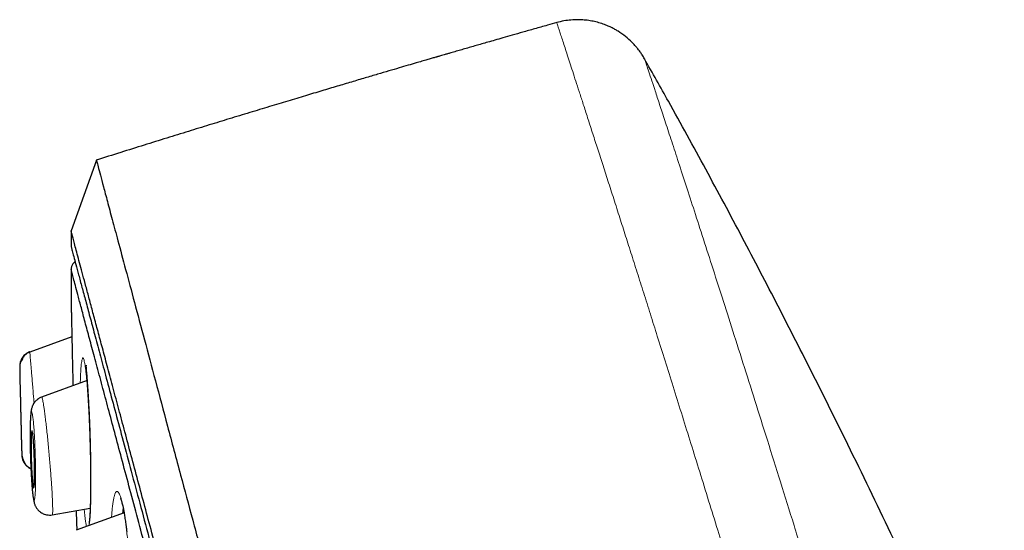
# Model space of a CAD drawing. Header units: millimetres. Extents: x 8 to 846, y 12 to 2113.
# Tile 256 of 256: x 87 to 119, y 1870 to 1887. Entities that reach past the tile are written whole.
import ezdxf

# ---------------------------------------------------------------- set-up
doc = ezdxf.new("R2010")
doc.units = ezdxf.units.MM

msp = doc.modelspace()

# ---------------------------------------------------------------- linework, layer by layer
at = {"color": 7, "linetype": 'Continuous', "lineweight": 30}
for p, q in [((89.498, 1882.285), (88.677, 1879.997)), ((89.506, 1882.254), (89.498, 1882.285)), ((88.703, 1876.56), (87.339, 1876.064)), ((89.197, 1875.14), (87.719, 1874.602)), ((88.065, 1870.784), (89.299, 1871.002)), ((90.398, 1870.85), (88.845, 1870.285))]:
    msp.add_line(p, q, dxfattribs=at)
at = {"color": 8, "linetype": 'Continuous', "lineweight": 0}
msp.add_line((88.703, 1876.569), (87.338, 1876.072), dxfattribs=at)
at = {"color": 8, "linetype": 'Continuous', "lineweight": 0, "flags": 128}
msp.add_lwpolyline([(89.308, 1872.355), (89.309, 1872.372), (89.31, 1872.373)], dxfattribs=at)
at = {"color": 7, "linetype": 'Continuous', "lineweight": 30}
for radius, start, end in [(220, 179.84221, 179.97459), (220, 180.16965, 180.53309), (221.7, 180.98137, 181.14304), (221.7, 181.62066, 181.72373), (220, 182.20629, 182.37003)]:
    msp.add_arc((308.676, 1879.391), radius, start, end, dxfattribs=at)
for points, knots in [([(104.444, 1886.745), (104.344, 1886.717), (104.103, 1886.649), (103.735, 1886.545), (103.351, 1886.437), (103.01, 1886.339), (102.709, 1886.254), (102.447, 1886.179), (102.217, 1886.113), (102.013, 1886.055), (101.827, 1886.001), (101.642, 1885.948), (101.458, 1885.895), (101.275, 1885.842), (101.124, 1885.798), (101, 1885.763), (100.899, 1885.733), (100.8, 1885.705), (100.712, 1885.679), (100.646, 1885.66), (100.602, 1885.647), (100.568, 1885.638), (100.534, 1885.628), (100.488, 1885.614), (100.43, 1885.598), (100.343, 1885.572), (100.221, 1885.537), (100.058, 1885.489), (99.855, 1885.43), (99.608, 1885.358), (99.316, 1885.272), (98.985, 1885.175), (98.616, 1885.067), (98.21, 1884.947), (97.772, 1884.817), (97.303, 1884.678), (96.806, 1884.53), (96.274, 1884.37), (95.707, 1884.2), (95.105, 1884.018), (94.468, 1883.825), (93.817, 1883.627), (93.153, 1883.423), (92.478, 1883.215), (91.773, 1882.998), (91.04, 1882.769), (90.278, 1882.531), (89.761, 1882.368), (89.497, 1882.285)], [0, 0, 0, 0, 0.020064, 0.0480602, 0.0736181, 0.0967374, 0.1163828, 0.1338414, 0.1491132, 0.162287, 0.1746054, 0.1864689, 0.1992162, 0.2113928, 0.2232111, 0.2294155, 0.2362334, 0.243346, 0.2493179, 0.2537951, 0.2566317, 0.258203, 0.2604585, 0.263512, 0.2673634, 0.2720126, 0.2809307, 0.2918191, 0.3046779, 0.3216818, 0.34123, 0.3633225, 0.3879593, 0.4151404, 0.4448658, 0.4757958, 0.5090705, 0.5446899, 0.5826539, 0.6229625, 0.6656156, 0.7106132, 0.7539203, 0.7991972, 0.8464437, 0.8956598, 0.9468453, 1, 1, 1, 1]), ([(107.296, 1885.572), (107.271, 1885.616), (107.225, 1885.693), (107.159, 1885.789), (107.105, 1885.861), (107.05, 1885.931), (106.982, 1886.011), (106.859, 1886.141), (106.681, 1886.301), (106.487, 1886.437), (106.331, 1886.528), (106.211, 1886.591), (106.069, 1886.655), (105.901, 1886.717), (105.72, 1886.769), (105.53, 1886.808), (105.335, 1886.833), (105.125, 1886.842), (104.904, 1886.833), (104.674, 1886.803), (104.522, 1886.765), (104.444, 1886.745)], [0, 0, 0, 0, 0.045352, 0.080625, 0.105401, 0.12651, 0.161719, 0.199455, 0.2887, 0.377035, 0.412205, 0.452296, 0.499277, 0.553073, 0.613517, 0.668768, 0.728197, 0.79148, 0.858213, 0.927907, 1, 1, 1, 1]), ([(139.297, 1803.331), (139.098, 1804.139), (138.658, 1805.924), (137.943, 1808.676), (137.16, 1811.59), (136.305, 1814.647), (135.377, 1817.845), (134.37, 1821.185), (133.33, 1824.513), (132.256, 1827.831), (131.151, 1831.138), (130.013, 1834.434), (128.877, 1837.629), (127.744, 1840.723), (126.619, 1843.718), (125.468, 1846.703), (124.291, 1849.678), (123.087, 1852.643), (121.858, 1855.597), (120.601, 1858.54), (119.318, 1861.471), (118.008, 1864.39), (116.668, 1867.295), (115.299, 1870.187), (114.001, 1872.858), (112.778, 1875.312), (111.636, 1877.551), (110.473, 1879.779), (109.286, 1881.993), (108.228, 1883.925), (107.554, 1885.112), (107.293, 1885.57)], [0, 0, 0, 0, 0.0282117, 0.0623153, 0.0964057, 0.1304851, 0.1699046, 0.209315, 0.2487186, 0.2881182, 0.3275177, 0.3669207, 0.4063308, 0.442466, 0.4786108, 0.5147629, 0.5509198, 0.5870791, 0.6232385, 0.6593958, 0.6955502, 0.7317018, 0.7678508, 0.8039978, 0.8401438, 0.8685432, 0.8969406, 0.9253353, 0.953727, 0.9821163, 1, 1, 1, 1]), ([(89.498, 1882.285), (89.5, 1882.275), (89.506, 1882.254), (89.551, 1882.085), (89.623, 1881.818), (89.724, 1881.442), (89.852, 1880.962), (90.009, 1880.377), (90.204, 1879.65), (90.442, 1878.762), (90.729, 1877.692), (91.052, 1876.485), (91.41, 1875.146), (91.803, 1873.68), (92.209, 1872.166), (92.621, 1870.628), (93.035, 1869.085), (93.47, 1867.459), (93.927, 1865.754), (94.405, 1863.97), (94.903, 1862.114), (95.419, 1860.187), (95.953, 1858.195), (96.503, 1856.14), (97.069, 1854.028), (97.65, 1851.861), (98.244, 1849.644), (98.851, 1847.379), (99.503, 1844.944), (100.202, 1842.335), (100.948, 1839.551), (101.704, 1836.73), (102.468, 1833.878), (103.238, 1831.004), (103.976, 1828.251), (104.679, 1825.629), (105.345, 1823.143), (106.01, 1820.66), (106.673, 1818.185), (107.333, 1815.723), (107.988, 1813.277), (108.638, 1810.852), (109.281, 1808.454), (109.915, 1806.086), (110.54, 1803.752), (111.155, 1801.459), (111.758, 1799.21), (112.348, 1797.008), (112.955, 1794.739), (113.578, 1792.418), (114.209, 1790.062), (114.817, 1787.794), (115.399, 1785.621), (115.956, 1783.541), (116.303, 1782.245), (116.477, 1781.597)], [0, 0, 0, 0, 0.017859, 0.035717, 0.053574, 0.07143, 0.089287, 0.107143, 0.125, 0.145832, 0.166666, 0.1875, 0.208333, 0.229166, 0.249999, 0.267856, 0.285713, 0.303571, 0.321429, 0.339287, 0.357144, 0.375001, 0.392858, 0.410715, 0.428572, 0.446429, 0.464286, 0.482143, 0.500002, 0.520835, 0.541668, 0.562501, 0.583334, 0.604167, 0.624999, 0.642856, 0.660713, 0.678571, 0.696428, 0.714286, 0.732144, 0.750003, 0.76786, 0.785718, 0.803575, 0.821433, 0.839289, 0.857146, 0.875003, 0.895835, 0.916668, 0.9375, 0.958333, 0.979167, 1, 1, 1, 1]), ([(118.452, 1768.871), (118.451, 1768.876), (118.448, 1768.887), (118.425, 1768.973), (118.388, 1769.11), (118.336, 1769.304), (118.27, 1769.552), (118.188, 1769.856), (118.095, 1770.202), (117.993, 1770.586), (117.881, 1771.003), (117.758, 1771.463), (117.623, 1771.967), (117.476, 1772.514), (117.313, 1773.124), (117.132, 1773.8), (116.933, 1774.546), (116.72, 1775.34), (116.495, 1776.181), (116.257, 1777.071), (116.005, 1778.008), (115.749, 1778.965), (115.489, 1779.937), (115.226, 1780.915), (114.955, 1781.929), (114.674, 1782.978), (114.383, 1784.061), (114.075, 1785.211), (113.749, 1786.429), (113.403, 1787.717), (113.048, 1789.041), (112.683, 1790.401), (112.309, 1791.797), (111.925, 1793.23), (111.542, 1794.657), (111.164, 1796.072), (110.791, 1797.464), (110.413, 1798.876), (110.03, 1800.307), (109.642, 1801.756), (109.237, 1803.267), (108.816, 1804.839), (108.378, 1806.474), (107.935, 1808.126), (107.487, 1809.796), (107.034, 1811.484), (106.576, 1813.192), (106.127, 1814.867), (105.689, 1816.504), (105.263, 1818.095), (104.837, 1819.688), (104.409, 1821.283), (103.981, 1822.881), (103.541, 1824.526), (103.087, 1826.217), (102.622, 1827.953), (102.157, 1829.687), (101.692, 1831.419), (101.228, 1833.15), (100.765, 1834.877), (100.318, 1836.547), (99.887, 1838.155), (99.474, 1839.7), (99.064, 1841.229), (98.659, 1842.742), (98.258, 1844.24), (97.867, 1845.699), (97.487, 1847.12), (97.116, 1848.502), (96.75, 1849.867), (96.389, 1851.215), (96.032, 1852.546), (95.679, 1853.859), (95.333, 1855.15), (94.989, 1856.436), (94.648, 1857.711), (94.309, 1858.975), (93.979, 1860.21), (93.656, 1861.414), (93.342, 1862.589), (93.04, 1863.715), (92.751, 1864.793), (92.475, 1865.825), (92.206, 1866.827), (91.945, 1867.798), (91.693, 1868.74), (91.448, 1869.65), (91.213, 1870.527), (90.985, 1871.379), (90.764, 1872.204), (90.551, 1873.001), (90.349, 1873.757), (90.158, 1874.472), (89.977, 1875.145), (89.811, 1875.767), (89.657, 1876.339), (89.517, 1876.862), (89.387, 1877.347), (89.267, 1877.792), (89.158, 1878.197), (89.06, 1878.564), (88.972, 1878.889), (88.895, 1879.179), (88.828, 1879.428), (88.773, 1879.635), (88.73, 1879.797), (88.7, 1879.912), (88.681, 1879.983), (88.679, 1879.992), (88.677, 1879.997)], [0, 0, 0, 0, 0.010081, 0.020137, 0.030179, 0.040216, 0.050257, 0.060311, 0.070335, 0.079491, 0.088633, 0.097767, 0.1069, 0.116039, 0.125192, 0.135253, 0.145282, 0.155288, 0.16528, 0.175267, 0.185259, 0.195301, 0.204496, 0.213673, 0.222839, 0.232002, 0.241168, 0.250345, 0.260322, 0.270285, 0.280246, 0.290212, 0.300194, 0.310203, 0.320293, 0.329526, 0.338727, 0.347904, 0.357065, 0.366218, 0.375372, 0.385323, 0.395264, 0.405207, 0.415162, 0.425139, 0.435149, 0.445226, 0.454443, 0.463632, 0.472801, 0.481959, 0.491116, 0.500279, 0.510233, 0.520184, 0.530144, 0.540125, 0.550137, 0.560192, 0.570258, 0.579448, 0.588609, 0.59775, 0.60688, 0.616007, 0.625139, 0.633867, 0.642594, 0.651329, 0.660077, 0.668845, 0.677642, 0.686473, 0.695244, 0.704395, 0.713529, 0.722653, 0.731774, 0.740899, 0.750037, 0.758756, 0.767483, 0.776222, 0.78498, 0.793764, 0.802579, 0.811433, 0.820208, 0.829363, 0.838502, 0.847632, 0.856762, 0.865897, 0.875044, 0.883755, 0.89247, 0.901196, 0.909939, 0.918704, 0.927499, 0.936329, 0.945126, 0.954305, 0.963462, 0.972602, 0.981734, 0.990864, 1, 1, 1, 1]), ([(88.677, 1879.488), (88.678, 1879.482), (88.682, 1879.469), (88.712, 1879.355), (88.761, 1879.171), (88.83, 1878.912), (88.919, 1878.579), (89.026, 1878.182), (89.148, 1877.727), (89.285, 1877.219), (89.437, 1876.649), (89.607, 1876.018), (89.797, 1875.309), (90.008, 1874.519), (90.243, 1873.644), (90.495, 1872.703), (90.764, 1871.696), (91.051, 1870.624), (91.349, 1869.512), (91.656, 1868.366), (91.971, 1867.194), (92.298, 1865.974), (92.638, 1864.707), (92.998, 1863.362), (93.379, 1861.939), (93.782, 1860.436), (94.197, 1858.885), (94.625, 1857.287), (95.066, 1855.641), (95.51, 1853.983), (95.956, 1852.319), (96.401, 1850.659), (96.854, 1848.97), (97.314, 1847.253), (97.791, 1845.475), (98.283, 1843.637), (98.791, 1841.74), (99.306, 1839.82), (99.826, 1837.877), (100.353, 1835.907), (100.877, 1833.953), (101.395, 1832.022), (101.904, 1830.122), (102.414, 1828.218), (102.926, 1826.309), (103.267, 1825.035), (103.438, 1824.397)], [0, 0, 0, 0, 0.022901, 0.04625, 0.069599, 0.092979, 0.116418, 0.139867, 0.161871, 0.183802, 0.205683, 0.227538, 0.249392, 0.272822, 0.2962, 0.319554, 0.342915, 0.366312, 0.38978, 0.411838, 0.433813, 0.45573, 0.477615, 0.499493, 0.522858, 0.546174, 0.569471, 0.592782, 0.616137, 0.639617, 0.661718, 0.683749, 0.705737, 0.72771, 0.749695, 0.772955, 0.796178, 0.819397, 0.842648, 0.865964, 0.889477, 0.911642, 0.933747, 0.955821, 0.977895, 1, 1, 1, 1]), ([(88.81, 1878.989), (88.81, 1878.989), (88.78, 1878.975), (88.735, 1878.922), (88.686, 1878.836), (88.68, 1878.771), (88.677, 1878.74)], [0, 0, 0, 0, 0.001388, 0.34012, 0.678852, 1, 1, 1, 1]), ([(103.252, 1824.347), (103.073, 1825.015), (102.716, 1826.349), (102.18, 1828.347), (101.646, 1830.34), (101.112, 1832.329), (100.581, 1834.309), (100.065, 1836.235), (99.565, 1838.102), (99.082, 1839.91), (98.603, 1841.696), (98.13, 1843.463), (97.654, 1845.239), (97.176, 1847.023), (96.697, 1848.809), (96.226, 1850.566), (95.762, 1852.293), (95.308, 1853.989), (94.872, 1855.615), (94.456, 1857.167), (94.061, 1858.646), (93.676, 1860.082), (93.303, 1861.475), (92.935, 1862.851), (92.572, 1864.205), (92.216, 1865.533), (91.874, 1866.807), (91.547, 1868.028), (91.235, 1869.191), (90.946, 1870.271), (90.679, 1871.269), (90.432, 1872.189), (90.201, 1873.052), (89.986, 1873.857), (89.781, 1874.62), (89.59, 1875.335), (89.413, 1875.994), (89.254, 1876.585), (89.114, 1877.107), (88.993, 1877.559), (88.893, 1877.932), (88.813, 1878.23), (88.753, 1878.457), (88.709, 1878.621), (88.685, 1878.712), (88.674, 1878.751), (88.677, 1878.739), (88.678, 1878.739)], [0, 0, 0, 0, 0.023436, 0.046844, 0.070261, 0.093723, 0.117266, 0.140749, 0.162753, 0.184703, 0.206627, 0.228555, 0.250516, 0.27369, 0.296879, 0.320115, 0.343433, 0.366863, 0.39032, 0.412337, 0.4343, 0.456233, 0.478164, 0.500117, 0.523396, 0.546687, 0.570018, 0.593421, 0.616926, 0.640316, 0.662228, 0.684115, 0.706003, 0.727914, 0.749874, 0.773158, 0.796448, 0.819771, 0.843159, 0.86664, 0.890092, 0.912091, 0.934043, 0.955975, 0.97791, 0.999873, 1, 1, 1, 1]), ([(88.686, 1877.344), (88.686, 1877.341), (88.686, 1877.335), (88.687, 1877.29), (88.689, 1877.218), (88.691, 1877.117), (88.694, 1876.991), (88.697, 1876.842), (88.7, 1876.669), (88.705, 1876.475), (88.709, 1876.263), (88.714, 1876.034), (88.719, 1875.79), (88.725, 1875.532), (88.731, 1875.265), (88.735, 1875.077), (88.737, 1874.979), (88.737, 1874.972)], [0, 0, 0, 0, 0.0704533, 0.1408667, 0.2117537, 0.2838925, 0.3555706, 0.4263312, 0.4969243, 0.5681054, 0.6387508, 0.7091841, 0.7801243, 0.8522756, 0.9240224, 0.9948218, 1, 1, 1, 1]), ([(87.338, 1876.072), (87.315, 1876.063), (87.268, 1876.043), (87.204, 1876.001), (87.145, 1875.949), (87.095, 1875.887), (87.055, 1875.818), (87.027, 1875.744), (87.011, 1875.669), (87.01, 1875.618), (87.009, 1875.594)], [0, 0, 0, 0, 0.119728, 0.243863, 0.37112, 0.499997, 0.628875, 0.756133, 0.88027, 1, 1, 1, 1]), ([(87.338, 1876.065), (87.318, 1876.056), (87.279, 1876.04), (87.227, 1876.007), (87.185, 1875.971), (87.152, 1875.935), (87.129, 1875.901), (87.114, 1875.872), (87.099, 1875.842), (87.088, 1875.819), (87.079, 1875.803), (87.074, 1875.793), (87.069, 1875.784), (87.062, 1875.775), (87.057, 1875.77), (87.047, 1875.754), (87.034, 1875.725), (87.021, 1875.683), (87.011, 1875.629), (87.01, 1875.589), (87.01, 1875.568)], [0, 0, 0, 0, 0.08422, 0.163775, 0.241068, 0.319072, 0.400937, 0.483417, 0.546771, 0.591144, 0.607475, 0.621159, 0.633896, 0.647683, 0.683725, 0.727171, 0.778531, 0.840732, 0.914719, 1, 1, 1, 1]), ([(89.168, 1875.633), (89.167, 1875.633), (89.164, 1875.631), (89.162, 1875.619), (89.161, 1875.594), (89.163, 1875.553), (89.168, 1875.493), (89.175, 1875.411), (89.184, 1875.302), (89.194, 1875.177), (89.205, 1875.039), (89.215, 1874.895), (89.226, 1874.73), (89.237, 1874.544), (89.248, 1874.335), (89.26, 1874.105), (89.271, 1873.854), (89.281, 1873.583), (89.291, 1873.296), (89.298, 1873.03), (89.303, 1872.791), (89.307, 1872.581), (89.309, 1872.443), (89.31, 1872.373)], [0, 0, 0, 0, 0.007446, 0.03438, 0.065827, 0.101847, 0.142502, 0.187847, 0.237916, 0.292717, 0.336919, 0.383753, 0.433196, 0.485229, 0.53989, 0.597356, 0.657673, 0.720823, 0.786736, 0.855304, 0.902445, 0.950682, 1, 1, 1, 1]), ([(87.021, 1874.968), (87.021, 1874.969), (87.021, 1874.97), (87.021, 1874.944), (87.022, 1874.892), (87.024, 1874.813), (87.027, 1874.712), (87.03, 1874.589), (87.033, 1874.451), (87.037, 1874.299), (87.04, 1874.142), (87.044, 1873.982), (87.048, 1873.827), (87.052, 1873.677), (87.055, 1873.542), (87.058, 1873.419), (87.06, 1873.316), (87.062, 1873.231), (87.064, 1873.169), (87.065, 1873.132), (87.065, 1873.116), (87.065, 1873.12), (87.065, 1873.121)], [0, 0, 0, 0, 0.028891, 0.081051, 0.134801, 0.188467, 0.243795, 0.29865, 0.35518, 0.410339, 0.467121, 0.521589, 0.577593, 0.630731, 0.685327, 0.737083, 0.790252, 0.841129, 0.893424, 0.944281, 0.996611, 1, 1, 1, 1]), ([(87.721, 1874.602), (87.695, 1874.591), (87.647, 1874.571), (87.587, 1874.531), (87.541, 1874.491), (87.498, 1874.445), (87.46, 1874.392), (87.429, 1874.332), (87.409, 1874.28), (87.393, 1874.226), (87.384, 1874.182), (87.377, 1874.141), (87.371, 1874.091), (87.365, 1874.03), (87.359, 1873.953), (87.354, 1873.851), (87.35, 1873.72), (87.347, 1873.558), (87.346, 1873.382), (87.347, 1873.195), (87.35, 1873.001), (87.354, 1872.802), (87.36, 1872.602), (87.367, 1872.404), (87.376, 1872.212), (87.386, 1872.028), (87.397, 1871.855), (87.409, 1871.695), (87.422, 1871.549), (87.437, 1871.42), (87.452, 1871.313), (87.467, 1871.23), (87.481, 1871.169), (87.495, 1871.123), (87.508, 1871.09), (87.529, 1871.047), (87.562, 1870.992), (87.601, 1870.944), (87.643, 1870.904), (87.686, 1870.869), (87.742, 1870.834), (87.81, 1870.804), (87.887, 1870.784), (87.974, 1870.774), (88.033, 1870.781), (88.064, 1870.785)], [0, 0, 0, 0, 0.0151473, 0.0285627, 0.0399618, 0.0492136, 0.0644613, 0.0796032, 0.0943725, 0.1068955, 0.1234256, 0.1402661, 0.160044, 0.1827741, 0.2084698, 0.237146, 0.2745865, 0.3120061, 0.3490812, 0.3858823, 0.4224625, 0.4588675, 0.4951631, 0.5313168, 0.5670986, 0.6025271, 0.6376837, 0.6726522, 0.7075295, 0.7424048, 0.7773351, 0.8095025, 0.8357458, 0.8560002, 0.8703003, 0.8796599, 0.8915623, 0.9083907, 0.915278, 0.9252241, 0.9390954, 0.9519448, 0.9666409, 0.9828207, 1, 1, 1, 1]), ([(87.488, 1872.497), (87.489, 1872.463), (87.491, 1872.396), (87.493, 1872.28), (87.493, 1872.153), (87.493, 1872.021), (87.491, 1871.906), (87.487, 1871.81), (87.482, 1871.736), (87.476, 1871.684), (87.468, 1871.657), (87.46, 1871.654), (87.451, 1871.677), (87.441, 1871.724), (87.432, 1871.796), (87.422, 1871.892), (87.412, 1872.008), (87.403, 1872.143), (87.396, 1872.291), (87.389, 1872.448), (87.383, 1872.609), (87.38, 1872.768), (87.378, 1872.92), (87.377, 1873.06), (87.379, 1873.186), (87.381, 1873.294), (87.386, 1873.382), (87.391, 1873.448), (87.398, 1873.49), (87.406, 1873.508), (87.414, 1873.501), (87.424, 1873.47), (87.433, 1873.412), (87.443, 1873.331), (87.453, 1873.227), (87.462, 1873.104), (87.47, 1872.964), (87.478, 1872.813), (87.484, 1872.655), (87.487, 1872.55), (87.488, 1872.497)], [0, 0, 0, 0, 0.017723, 0.035446, 0.062718, 0.089988, 0.116528, 0.143065, 0.169015, 0.194961, 0.220696, 0.246429, 0.272425, 0.29842, 0.325065, 0.351712, 0.379119, 0.40653, 0.43445, 0.462374, 0.490316, 0.51826, 0.545744, 0.573226, 0.599993, 0.626757, 0.652857, 0.678955, 0.704704, 0.730451, 0.756314, 0.782176, 0.808592, 0.83501, 0.862191, 0.889376, 0.917042, 0.94471, 0.972354, 1, 1, 1, 1]), ([(87.076, 1872.749), (87.077, 1872.735), (87.079, 1872.71), (87.087, 1872.671), (87.096, 1872.64), (87.103, 1872.617), (87.112, 1872.593), (87.125, 1872.56), (87.143, 1872.519), (87.162, 1872.479), (87.187, 1872.439), (87.215, 1872.402), (87.246, 1872.369), (87.281, 1872.34), (87.321, 1872.314), (87.352, 1872.297), (87.371, 1872.289), (87.373, 1872.288)], [0, 0, 0, 0, 0.0973114, 0.1797279, 0.2171327, 0.2534021, 0.2899844, 0.3284313, 0.4162532, 0.5207329, 0.6170472, 0.7020522, 0.777068, 0.8446525, 0.9100802, 0.9887775, 1, 1, 1, 1]), ([(87.077, 1872.722), (87.08, 1872.689), (87.086, 1872.621), (87.121, 1872.522), (87.179, 1872.427), (87.259, 1872.347), (87.326, 1872.298), (87.368, 1872.284), (87.373, 1872.282)], [0, 0, 0, 0, 0.175875, 0.364393, 0.562392, 0.765497, 0.9686, 1, 1, 1, 1]), ([(89.31, 1872.361), (89.311, 1872.286), (89.313, 1872.136), (89.313, 1871.922), (89.313, 1871.723), (89.312, 1871.542), (89.31, 1871.379), (89.306, 1871.213), (89.301, 1871.05), (89.295, 1870.9), (89.289, 1870.781), (89.282, 1870.687), (89.275, 1870.615), (89.269, 1870.565), (89.265, 1870.533), (89.262, 1870.513), (89.261, 1870.506), (89.261, 1870.507), (89.261, 1870.507)], [0, 0, 0, 0, 0.083783, 0.168336, 0.248976, 0.325653, 0.39833, 0.466993, 0.562455, 0.648975, 0.726646, 0.795298, 0.861374, 0.916096, 0.951161, 0.97927, 0.995485, 1, 1, 1, 1]), ([(90.279, 1871.335), (90.278, 1871.335), (90.278, 1871.335), (90.283, 1871.325), (90.291, 1871.302), (90.301, 1871.274), (90.311, 1871.242), (90.323, 1871.2), (90.338, 1871.145), (90.355, 1871.071), (90.375, 1870.976), (90.398, 1870.857), (90.422, 1870.709), (90.446, 1870.546), (90.467, 1870.388), (90.479, 1870.287), (90.484, 1870.241)], [0, 0, 0, 0, 0.01202, 0.084141, 0.153105, 0.197339, 0.24042, 0.29062, 0.352002, 0.424498, 0.508123, 0.602923, 0.708938, 0.826176, 0.92146, 1, 1, 1, 1]), ([(90.371, 1870.995), (90.365, 1870.958), (90.357, 1870.909), (90.35, 1870.847), (90.349, 1870.832)], [0, 0, 0, 0, 0.756992, 1, 1, 1, 1])]:
    msp.add_open_spline(points, degree=3, knots=knots, dxfattribs=at)
at = {"color": 8, "linetype": 'Continuous', "lineweight": 0}
for points, knots in [([(104.444, 1886.745), (104.444, 1886.745), (104.443, 1886.751), (104.449, 1886.732), (104.464, 1886.684), (104.492, 1886.599), (104.531, 1886.481), (104.58, 1886.33), (104.641, 1886.146), (104.709, 1885.935), (104.786, 1885.7), (104.869, 1885.445), (104.961, 1885.162), (105.062, 1884.852), (105.171, 1884.515), (105.293, 1884.14), (105.428, 1883.723), (105.576, 1883.263), (105.735, 1882.772), (105.904, 1882.248), (106.082, 1881.694), (106.27, 1881.108), (106.462, 1880.51), (106.656, 1879.901), (106.852, 1879.286), (107.056, 1878.646), (107.266, 1877.982), (107.484, 1877.294), (107.715, 1876.56), (107.961, 1875.78), (108.221, 1874.95), (108.489, 1874.093), (108.765, 1873.21), (109.048, 1872.301), (109.338, 1871.366), (109.627, 1870.433), (109.913, 1869.505), (110.197, 1868.583), (110.486, 1867.642), (110.78, 1866.683), (111.079, 1865.704), (111.392, 1864.678), (111.72, 1863.602), (112.063, 1862.476), (112.412, 1861.33), (112.766, 1860.166), (113.125, 1858.983), (113.489, 1857.783), (113.848, 1856.601), (114.201, 1855.437), (114.548, 1854.295), (114.899, 1853.141), (115.254, 1851.974), (115.613, 1850.797), (115.987, 1849.573), (116.376, 1848.302), (116.78, 1846.985), (117.188, 1845.657), (117.599, 1844.321), (118.014, 1842.976), (118.432, 1841.623), (118.842, 1840.302), (119.241, 1839.012), (119.631, 1837.756), (120.023, 1836.496), (120.416, 1835.232), (120.809, 1833.966), (121.215, 1832.658), (121.634, 1831.31), (122.064, 1829.922), (122.493, 1828.533), (122.921, 1827.144), (123.347, 1825.757), (123.771, 1824.371), (124.181, 1823.027), (124.576, 1821.724), (124.958, 1820.463), (125.338, 1819.206), (125.715, 1817.954), (126.09, 1816.707), (126.474, 1815.429), (126.866, 1814.12), (127.268, 1812.784), (127.668, 1811.457), (128.066, 1810.14), (128.462, 1808.836), (128.857, 1807.544), (129.24, 1806.301), (129.612, 1805.108), (129.974, 1803.963), (130.335, 1802.832), (130.697, 1801.715), (131.058, 1800.614), (131.431, 1799.495), (131.815, 1798.361), (132.211, 1797.215), (132.607, 1796.089), (133.002, 1794.984), (133.397, 1793.901), (133.791, 1792.841), (134.173, 1791.832), (134.542, 1790.873), (134.898, 1789.963), (135.252, 1789.073), (135.603, 1788.205), (135.951, 1787.356), (136.18, 1786.809), (136.294, 1786.536)], [0, 0, 0, 0, 0.000001, 0.010006, 0.02001, 0.030011, 0.040011, 0.050011, 0.060009, 0.070008, 0.079173, 0.088337, 0.097502, 0.106668, 0.115833, 0.125, 0.135, 0.145002, 0.155006, 0.165011, 0.175016, 0.185018, 0.195019, 0.204186, 0.213352, 0.222517, 0.231682, 0.240846, 0.250011, 0.260008, 0.270007, 0.280005, 0.290005, 0.300006, 0.310008, 0.320012, 0.329184, 0.338354, 0.347523, 0.35669, 0.365857, 0.375023, 0.385021, 0.395019, 0.405016, 0.415014, 0.425012, 0.43501, 0.445009, 0.454175, 0.463343, 0.472511, 0.481682, 0.490853, 0.500024, 0.510026, 0.520026, 0.530026, 0.540024, 0.550022, 0.56002, 0.570017, 0.579181, 0.588346, 0.59751, 0.606676, 0.615842, 0.625009, 0.635011, 0.645014, 0.655019, 0.665023, 0.675025, 0.685025, 0.695024, 0.704189, 0.713354, 0.722518, 0.731683, 0.740847, 0.750012, 0.76001, 0.770009, 0.780008, 0.790009, 0.800012, 0.810016, 0.820021, 0.829191, 0.838358, 0.847525, 0.856691, 0.865855, 0.875019, 0.885016, 0.895012, 0.905009, 0.915005, 0.925002, 0.934999, 0.944997, 0.954163, 0.963331, 0.972499, 0.981668, 0.990835, 1, 1, 1, 1]), ([(107.296, 1885.572), (107.299, 1885.565), (107.304, 1885.549), (107.345, 1885.425), (107.411, 1885.227), (107.502, 1884.949), (107.62, 1884.594), (107.762, 1884.16), (107.929, 1883.651), (108.121, 1883.064), (108.337, 1882.402), (108.578, 1881.665), (108.842, 1880.854), (109.128, 1879.969), (109.437, 1879.012), (109.766, 1877.985), (110.116, 1876.89), (110.486, 1875.728), (110.875, 1874.502), (111.281, 1873.212), (111.706, 1871.86), (112.147, 1870.448), (112.603, 1868.978), (113.075, 1867.451), (113.562, 1865.871), (114.063, 1864.24), (114.577, 1862.56), (115.103, 1860.835), (115.642, 1859.066), (116.193, 1857.256), (116.756, 1855.408), (117.33, 1853.525), (117.915, 1851.608), (118.512, 1849.66), (119.118, 1847.685), (119.735, 1845.685), (120.36, 1843.663), (120.992, 1841.622), (121.632, 1839.565), (122.278, 1837.494), (122.928, 1835.412), (123.58, 1833.321), (124.234, 1831.223), (124.887, 1829.123), (125.535, 1827.021), (126.18, 1824.922), (126.818, 1822.829), (127.449, 1820.746), (128.073, 1818.676), (128.69, 1816.621), (129.301, 1814.587), (129.906, 1812.575), (130.507, 1810.592), (131.103, 1808.639), (131.698, 1806.722), (132.294, 1804.844), (132.89, 1803.006), (133.487, 1801.213), (134.085, 1799.466), (134.685, 1797.768), (135.285, 1796.121), (135.884, 1794.527), (136.48, 1792.988), (137.071, 1791.506), (137.656, 1790.079), (138.038, 1789.18), (138.229, 1788.73)], [0, 0, 0, 0, 0.015627, 0.031256, 0.046884, 0.062513, 0.078142, 0.093771, 0.109401, 0.125031, 0.140662, 0.156294, 0.171928, 0.187562, 0.203196, 0.218831, 0.234468, 0.250105, 0.265743, 0.281382, 0.297021, 0.312661, 0.328301, 0.34394, 0.359579, 0.375216, 0.390852, 0.406487, 0.422118, 0.437747, 0.453373, 0.468998, 0.484621, 0.500243, 0.515863, 0.531483, 0.547103, 0.562726, 0.578353, 0.593984, 0.609622, 0.625267, 0.640921, 0.656585, 0.672259, 0.687937, 0.703611, 0.719281, 0.734947, 0.750608, 0.766259, 0.781898, 0.797523, 0.81313, 0.828721, 0.844297, 0.859864, 0.875423, 0.890979, 0.906536, 0.922094, 0.937658, 0.953228, 0.968808, 0.984399, 1, 1, 1, 1]), ([(87.338, 1876.072), (87.338, 1876.07), (87.338, 1876.067), (87.341, 1876.038), (87.344, 1875.992), (87.35, 1875.921), (87.358, 1875.819), (87.37, 1875.678), (87.384, 1875.511), (87.4, 1875.322), (87.418, 1875.114), (87.439, 1874.854), (87.459, 1874.618), (87.473, 1874.454), (87.477, 1874.412)], [0, 0, 0, 0, 0.069412, 0.137908, 0.205816, 0.273438, 0.363601, 0.454344, 0.546218, 0.637945, 0.728712, 0.818964, 0.954015, 1, 1, 1, 1]), ([(88.976, 1875.059), (88.978, 1875.122), (88.982, 1875.248), (88.99, 1875.412), (88.999, 1875.555), (89.01, 1875.673), (89.022, 1875.765), (89.036, 1875.829), (89.051, 1875.867), (89.066, 1875.877), (89.082, 1875.856), (89.099, 1875.806), (89.116, 1875.728), (89.134, 1875.623), (89.152, 1875.49), (89.169, 1875.332), (89.186, 1875.152), (89.203, 1874.953), (89.219, 1874.735), (89.234, 1874.501), (89.248, 1874.254), (89.26, 1873.996), (89.272, 1873.727), (89.282, 1873.452), (89.291, 1873.173), (89.299, 1872.897), (89.304, 1872.623), (89.307, 1872.445), (89.308, 1872.355)], [0, 0, 0, 0, 0.03756, 0.075983, 0.114403, 0.152589, 0.190957, 0.229915, 0.269051, 0.307462, 0.345573, 0.38382, 0.422169, 0.460342, 0.498769, 0.537872, 0.576731, 0.615091, 0.653359, 0.691946, 0.730245, 0.768427, 0.806884, 0.845997, 0.884892, 0.923273, 0.961515, 1, 1, 1, 1]), ([(87.077, 1872.722), (87.077, 1872.726), (87.077, 1872.733), (87.075, 1872.788), (87.073, 1872.874), (87.07, 1872.991), (87.067, 1873.137), (87.063, 1873.31), (87.058, 1873.505), (87.053, 1873.714), (87.048, 1873.934), (87.043, 1874.158), (87.037, 1874.382), (87.032, 1874.601), (87.027, 1874.811), (87.023, 1875.006), (87.019, 1875.179), (87.015, 1875.325), (87.013, 1875.442), (87.011, 1875.528), (87.009, 1875.584), (87.009, 1875.59), (87.009, 1875.594)], [0, 0, 0, 0, 0.049395, 0.098658, 0.147931, 0.197308, 0.246907, 0.297774, 0.348481, 0.39909, 0.449583, 0.499944, 0.55034, 0.60089, 0.651534, 0.702235, 0.753069, 0.802687, 0.852064, 0.901308, 0.950546, 1, 1, 1, 1]), ([(87.721, 1874.598), (87.723, 1874.599), (87.729, 1874.601), (87.741, 1874.567), (87.755, 1874.507), (87.771, 1874.43), (87.785, 1874.343), (87.801, 1874.241), (87.819, 1874.11), (87.84, 1873.946), (87.864, 1873.746), (87.889, 1873.529), (87.913, 1873.299), (87.937, 1873.059), (87.96, 1872.814), (87.982, 1872.568), (88.002, 1872.323), (88.021, 1872.084), (88.038, 1871.855), (88.053, 1871.639), (88.064, 1871.44), (88.073, 1871.263), (88.078, 1871.11), (88.081, 1870.994), (88.081, 1870.909), (88.079, 1870.849), (88.075, 1870.808), (88.07, 1870.786), (88.066, 1870.787), (88.064, 1870.787)], [0, 0, 0, 0, 0.025146, 0.066688, 0.108402, 0.139732, 0.171033, 0.202268, 0.233428, 0.274901, 0.316375, 0.357855, 0.399295, 0.440641, 0.48187, 0.52309, 0.564382, 0.605746, 0.647162, 0.688621, 0.730155, 0.771844, 0.813693, 0.855619, 0.887056, 0.918427, 0.949702, 0.980889, 1, 1, 1, 1]), ([(87.384, 1872.062), (87.386, 1872.021), (87.391, 1871.938), (87.399, 1871.822), (87.407, 1871.714), (87.416, 1871.615), (87.424, 1871.526), (87.433, 1871.448), (87.442, 1871.383), (87.451, 1871.33), (87.46, 1871.291), (87.468, 1871.266), (87.476, 1871.256), (87.485, 1871.26), (87.494, 1871.284), (87.502, 1871.334), (87.51, 1871.406), (87.516, 1871.501), (87.52, 1871.617), (87.524, 1871.751), (87.525, 1871.9), (87.526, 1872.062), (87.525, 1872.233), (87.522, 1872.411), (87.518, 1872.595), (87.512, 1872.781), (87.506, 1872.967), (87.498, 1873.148), (87.489, 1873.306), (87.481, 1873.442), (87.474, 1873.558), (87.465, 1873.666), (87.457, 1873.764), (87.448, 1873.853), (87.439, 1873.931), (87.43, 1873.997), (87.422, 1874.05), (87.413, 1874.089), (87.404, 1874.113), (87.396, 1874.123), (87.388, 1874.119), (87.379, 1874.095), (87.37, 1874.045), (87.363, 1873.972), (87.357, 1873.878), (87.352, 1873.762), (87.349, 1873.627), (87.347, 1873.478), (87.346, 1873.317), (87.348, 1873.147), (87.35, 1872.968), (87.354, 1872.785), (87.36, 1872.599), (87.367, 1872.414), (87.374, 1872.233), (87.381, 1872.119), (87.384, 1872.062)], [0, 0, 0, 0, 0.015507, 0.031239, 0.046808, 0.062453, 0.078414, 0.094045, 0.109502, 0.124946, 0.140483, 0.155963, 0.171559, 0.187438, 0.208436, 0.229159, 0.249973, 0.270534, 0.291249, 0.312484, 0.333275, 0.354264, 0.374972, 0.395744, 0.416471, 0.437493, 0.458582, 0.479352, 0.500142, 0.51571, 0.53121, 0.546802, 0.562643, 0.578239, 0.593873, 0.609637, 0.625108, 0.640605, 0.656069, 0.671669, 0.687576, 0.708606, 0.729321, 0.750088, 0.770727, 0.791436, 0.812579, 0.833512, 0.854236, 0.875081, 0.895741, 0.916445, 0.937535, 0.958321, 0.979267, 1, 1, 1, 1]), ([(89.308, 1872.355), (89.309, 1872.273), (89.311, 1872.107), (89.311, 1871.87), (89.311, 1871.642), (89.308, 1871.425), (89.305, 1871.222), (89.3, 1871.036), (89.293, 1870.869), (89.285, 1870.724), (89.276, 1870.6), (89.266, 1870.501), (89.258, 1870.455), (89.255, 1870.434)], [0, 0, 0, 0, 0.091971, 0.183425, 0.275134, 0.367867, 0.461854, 0.554164, 0.645622, 0.737079, 0.82902, 0.920449, 1, 1, 1, 1]), ([(89.993, 1870.702), (89.994, 1870.729), (90, 1870.824), (90.012, 1870.967), (90.029, 1871.127), (90.049, 1871.262), (90.072, 1871.372), (90.097, 1871.457), (90.124, 1871.514), (90.153, 1871.543), (90.184, 1871.544), (90.216, 1871.517), (90.249, 1871.462), (90.282, 1871.379), (90.315, 1871.268), (90.348, 1871.131), (90.381, 1870.97), (90.412, 1870.785), (90.443, 1870.578), (90.472, 1870.354), (90.499, 1870.116), (90.524, 1869.865), (90.546, 1869.604), (90.566, 1869.335), (90.582, 1869.062), (90.596, 1868.785), (90.607, 1868.506), (90.615, 1868.231), (90.62, 1867.965), (90.622, 1867.706), (90.62, 1867.544), (90.619, 1867.462)], [0, 0, 0, 0, 0.014097, 0.049692, 0.084787, 0.119728, 0.154868, 0.190012, 0.22494, 0.260031, 0.295658, 0.331456, 0.366589, 0.401445, 0.436424, 0.4715, 0.506414, 0.54156, 0.577325, 0.612866, 0.64795, 0.682952, 0.718245, 0.753274, 0.788197, 0.82337, 0.859145, 0.894719, 0.929822, 0.9648, 1, 1, 1, 1]), ([(89.18, 1870.407), (89.174, 1870.428), (89.164, 1870.472), (89.148, 1870.569), (89.131, 1870.691), (89.116, 1870.823), (89.106, 1870.923), (89.102, 1870.967)], [0, 0, 0, 0, 0.198862, 0.408642, 0.619617, 0.833868, 1, 1, 1, 1])]:
    msp.add_open_spline(points, degree=3, knots=knots, dxfattribs=at)

doc.saveas('drawing.dxf')
